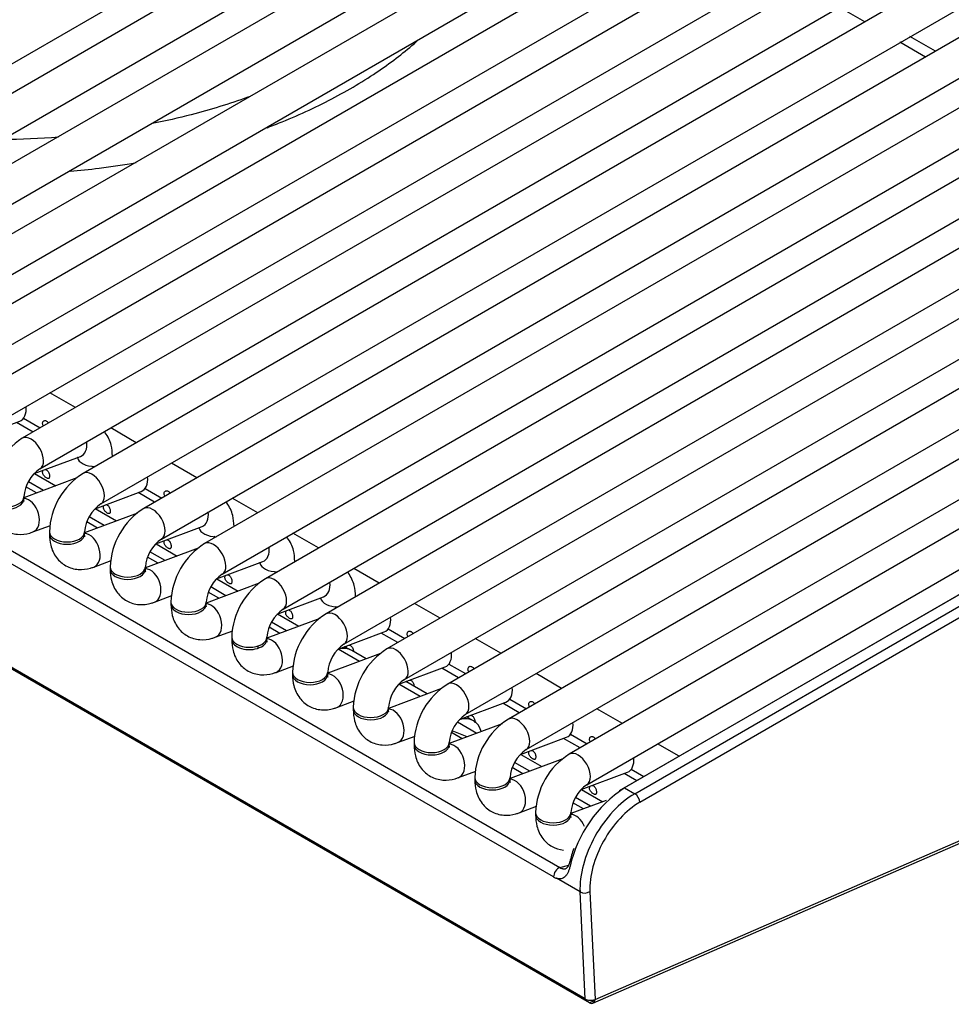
# Model space of a CAD drawing. Header units: millimetres. Extents: x 0 to 287, y 0 to 200.
# Tile 44 of 54: x 219.52 to 226.13, y 91.69 to 98.68. Entities that reach past the tile are written whole.
import ezdxf

# ---------------------------------------------------------------- set-up
doc = ezdxf.new("R2010")
doc.units = ezdxf.units.MM
doc.layers.add('130.191_BW4C_CTM', color=7, linetype='Continuous')
doc.layers.add('Défaut', color=7, linetype='Continuous')

# ---------------------------------------------------------------- blocks, each defined once
blk = doc.blocks.new('SE3')
at = {"layer": '130.191_BW4C_CTM', "color": 7, "linetype": 'Continuous'}
for p, q in [((217.0709, 96.9861), (226.1926, 102.2525)), ((226.4989, 102.22), (217.3772, 96.9536)), ((217.5022, 96.7371), (226.6239, 102.0035)), ((226.9302, 101.971), (217.8086, 96.7046)), ((217.9336, 96.4881), (227.0552, 101.7545)), ((227.3616, 101.7219), (218.2399, 96.4555)), ((218.3649, 96.239), (227.4866, 101.5054)), ((227.7929, 101.4729), (218.6712, 96.2065)), ((218.7962, 95.99), (227.9179, 101.2564)), ((228.2242, 101.2239), (219.1026, 95.9575)), ((223.5276, 91.7313), (207.4763, 100.9986)), ((223.5595, 91.7041), (207.5082, 100.9713)), ((219.2276, 95.741), (228.3492, 101.0074)), ((228.6556, 100.9749), (219.5339, 95.7084)), ((219.6589, 95.4919), (228.7806, 100.7583)), ((229.0869, 100.7258), (219.9652, 95.4594)), ((220.0902, 95.2429), (229.2119, 100.5093)), ((229.5182, 100.4768), (220.3966, 95.2104)), ((220.5216, 94.9939), (229.6432, 100.2603)), ((229.9496, 100.2278), (220.8279, 94.9614)), ((220.9529, 94.7448), (230.0746, 100.0112)), ((230.2408, 99.8978), (221.2592, 94.7123)), ((221.3842, 94.4958), (230.2483, 99.6135)), ((230.2537, 99.4072), (221.6906, 94.4633)), ((221.8156, 94.2468), (230.2613, 99.1229)), ((230.2667, 98.9167), (222.1219, 94.2143)), ((225.5126, 98.6622), (225.3312, 98.7669)), ((222.2469, 93.9978), (230.2742, 98.6323)), ((225.9439, 98.4131), (225.7626, 98.5178)), ((226.0141, 98.4537), (225.8328, 98.5584)), ((230.2796, 98.4261), (222.5532, 93.9652)), ((222.6782, 93.7487), (230.4296, 98.2239)), ((230.3031, 97.9416), (222.9846, 93.7162)), ((223.1096, 93.4997), (230.4281, 97.7251)), ((230.7345, 97.6925), (223.4159, 93.4672)), ((223.5409, 93.2507), (230.8595, 97.476)), ((230.7771, 97.2517), (223.8087, 93.2285)), ((223.7734, 93.2095), (230.7418, 97.2327)), ((223.8806, 93.187), (230.8491, 97.2102)), ((230.8844, 97.149), (223.916, 93.1257)), ((219.9111, 95.9262), (219.7297, 96.0309)), ((217.6666, 95.9443), (223.3493, 92.6634)), ((223.3048, 92.5961), (217.6221, 95.8771)), ((219.5426, 95.8502), (219.6611, 95.7819)), ((219.1872, 95.7066), (219.5153, 95.8292)), ((219.6105, 95.7527), (219.4927, 95.8207)), ((220.3424, 95.6772), (220.1611, 95.7819)), ((219.6186, 95.4576), (219.9466, 95.5802)), ((219.925, 95.5711), (219.924, 95.5717)), ((220.0419, 95.5037), (220.0326, 95.509)), ((220.7737, 95.4281), (220.5924, 95.5328)), ((219.9202, 95.4269), (219.5446, 95.2866)), ((219.6205, 95.4583), (219.7712, 95.3713)), ((219.6355, 95.3205), (219.5599, 95.3642)), ((219.6843, 95.3388), (219.5772, 95.4006)), ((220.4053, 95.3522), (220.5237, 95.2838)), ((219.5446, 95.2777), (219.5446, 95.294)), ((220.0499, 95.2085), (220.378, 95.3311)), ((220.4732, 95.2546), (220.3554, 95.3227)), ((221.2051, 95.1791), (221.0237, 95.2838)), ((220.3516, 95.1779), (219.976, 95.0375)), ((220.1156, 95.0897), (220.0086, 95.1515)), ((220.0518, 95.2092), (220.2026, 95.1222)), ((219.6095, 95.0439), (219.7336, 95.0903)), ((220.0668, 95.0715), (219.9912, 95.1151)), ((220.4813, 94.9595), (220.8093, 95.0821)), ((220.7877, 95.0731), (220.7867, 95.0736)), ((219.726, 95.045), (219.726, 95.0286)), ((219.976, 95.0286), (219.976, 95.045)), ((220.9045, 95.0056), (220.8953, 95.011)), ((221.6364, 94.9301), (221.4551, 95.0348)), ((220.4832, 94.9602), (220.6339, 94.8732)), ((220.7829, 94.9289), (220.4073, 94.7885)), ((220.4981, 94.8225), (220.4225, 94.8661)), ((220.5469, 94.8407), (220.4399, 94.9025)), ((220.0408, 94.7949), (220.1649, 94.8413)), ((220.1573, 94.7959), (220.1573, 94.7796)), ((220.4073, 94.7796), (220.4073, 94.7959)), ((220.9126, 94.7105), (221.2406, 94.8331)), ((221.219, 94.824), (221.218, 94.8246)), ((221.3359, 94.7566), (221.3266, 94.7619)), ((222.0677, 94.681), (221.8864, 94.7857)), ((221.2142, 94.6799), (220.8386, 94.5395)), ((220.9783, 94.5917), (220.8712, 94.6535)), ((220.9145, 94.7112), (221.0652, 94.6242)), ((220.4721, 94.5458), (220.5962, 94.5922)), ((220.9295, 94.5734), (220.8539, 94.6171)), ((221.3439, 94.4614), (221.672, 94.584)), ((220.5886, 94.5469), (220.5886, 94.5306)), ((220.8386, 94.5306), (220.8386, 94.5469)), ((221.6504, 94.575), (221.6494, 94.5756)), ((221.7672, 94.5075), (221.7579, 94.5129)), ((222.4991, 94.432), (222.3177, 94.5367)), ((221.3458, 94.4621), (221.4966, 94.3751)), ((221.6456, 94.4308), (221.2692, 94.2902)), ((221.4096, 94.3426), (221.3026, 94.4044)), ((220.9035, 94.2968), (221.0276, 94.3432)), ((221.3608, 94.3244), (221.2852, 94.368)), ((221.7753, 94.2124), (222.1033, 94.335)), ((222.1986, 94.2585), (222.0807, 94.3266)), ((222.1307, 94.356), (222.2491, 94.2877)), ((222.9304, 94.183), (222.7491, 94.2877)), ((222.0769, 94.1818), (221.7013, 94.0414)), ((221.9265, 94.1256), (221.7768, 94.2119)), ((221.9753, 94.1438), (221.8719, 94.2035)), ((221.3348, 94.0478), (221.4589, 94.0942)), ((222.562, 94.107), (222.6804, 94.0386)), ((223.5838, 91.7012), (229.0729, 94.0922)), ((223.5992, 91.7267), (229.0883, 94.1176)), ((221.4513, 94.0489), (221.4513, 94.0325)), ((221.7013, 94.0325), (221.7013, 94.0489)), ((222.2066, 93.9634), (222.5346, 94.086)), ((222.6299, 94.0095), (222.512, 94.0775)), ((223.3617, 93.934), (223.1804, 94.0386)), ((222.3578, 93.8765), (222.2071, 93.9635)), ((222.4066, 93.8948), (222.2559, 93.9818)), ((222.5083, 93.9328), (222.1326, 93.7924)), ((221.7661, 93.7987), (221.8902, 93.8451)), ((222.6379, 93.7143), (222.966, 93.8369)), ((223.0612, 93.7604), (222.9434, 93.8285)), ((222.9933, 93.858), (223.1117, 93.7896)), ((221.8826, 93.7998), (221.8826, 93.7835)), ((222.1326, 93.7835), (222.1326, 93.7998)), ((223.7931, 93.6849), (223.6117, 93.7896)), ((222.9396, 93.6837), (222.564, 93.5433)), ((222.6227, 93.6966), (222.7607, 93.6169)), ((222.6408, 93.7131), (222.6384, 93.7145)), ((222.7359, 93.7046), (222.6872, 93.7328)), ((222.6548, 93.5773), (222.5792, 93.6209)), ((222.6922, 93.5913), (222.5855, 93.6341)), ((222.7904, 93.6281), (222.7906, 93.628)), ((223.4247, 93.609), (223.5431, 93.5406)), ((222.1975, 93.5497), (222.3216, 93.5961)), ((222.314, 93.5508), (222.314, 93.5345)), ((222.564, 93.5345), (222.564, 93.5508)), ((223.0693, 93.4653), (223.3973, 93.5879)), ((223.4926, 93.5114), (223.3747, 93.5795)), ((224.195, 93.4529), (224.0431, 93.5406)), ((223.0712, 93.466), (223.2219, 93.379)), ((223.3709, 93.4347), (222.9953, 93.2943)), ((223.1349, 93.3465), (223.0279, 93.4083)), ((222.6288, 93.3007), (222.7529, 93.3471)), ((223.0862, 93.3283), (223.0106, 93.3719)), ((223.5006, 93.2163), (223.8286, 93.3389)), ((223.8944, 93.2794), (223.806, 93.3304)), ((223.856, 93.3599), (223.945, 93.3086)), ((222.7453, 93.3018), (222.7453, 93.2854)), ((222.9953, 93.2854), (222.9953, 93.3018)), ((223.5025, 93.217), (223.6532, 93.13)), ((223.8087, 93.2285), (223.8806, 93.187)), ((223.6766, 93.1387), (223.4266, 93.0453)), ((223.5175, 93.0792), (223.4419, 93.1229)), ((223.5663, 93.0975), (223.4592, 93.1593)), ((223.0601, 93.0517), (223.1843, 93.098)), ((223.1766, 93.0527), (223.1766, 93.0364)), ((223.4266, 93.0364), (223.4266, 93.0527)), ((223.3493, 92.6634), (223.4133, 92.681)), ((223.4923, 92.4902), (223.325, 92.5868)), ((223.5276, 91.7313), (223.4923, 92.4902)), ((223.5629, 92.4923), (223.5986, 91.7264)), ((223.5982, 91.721), (223.5595, 91.7041)), ((223.5986, 91.7264), (223.5992, 91.7267))]:
    blk.add_line(p, q, dxfattribs=at)
for centre, radius, start, end in [((219.3729, 103.2133), 5.3831, 270.21177, 274.45364), ((219.8051, 95.2756), 0.5108, 122.06987, 177.93013), ((219.8102, 95.2727), 0.2664, 124.59833, 175.40167), ((220.2365, 95.0265), 0.5108, 122.06987, 177.93013), ((220.2415, 95.0236), 0.2664, 124.59833, 175.40167), ((220.6678, 94.7775), 0.5108, 122.06987, 177.93013), ((220.6728, 94.7746), 0.2664, 124.59833, 175.40167), ((221.0991, 94.5285), 0.5108, 122.06987, 177.93013), ((221.1042, 94.5256), 0.2664, 124.59833, 175.40167), ((221.5305, 94.2794), 0.5108, 122.06987, 177.93013), ((221.5355, 94.2765), 0.2664, 124.59833, 175.40167), ((221.9618, 94.0304), 0.5108, 122.06987, 177.93013), ((221.9668, 94.0275), 0.2664, 124.59833, 175.40167), ((221.7219, 93.9436), 0.3, 60, 71.4709), ((222.3931, 93.7814), 0.5108, 122.06987, 177.93013), ((222.3982, 93.7785), 0.2664, 124.59833, 175.40167), ((222.8245, 93.5323), 0.5108, 122.06987, 177.93013), ((222.8295, 93.5294), 0.2664, 124.59833, 175.40167), ((223.2558, 93.2833), 0.5108, 122.06987, 177.93013), ((223.2608, 93.2804), 0.2664, 124.59833, 175.40167), ((223.6871, 93.0343), 0.5108, 122.06987, 177.93013), ((224.3037, 92.4707), 0.9052, 123.15204, 167.13935), ((223.6922, 93.0314), 0.2664, 124.59833, 175.40167)]:
    blk.add_arc(centre, radius, start, end, dxfattribs=at)
for centre, major_axis, ratio, start_param, end_param in [((219.4715, 95.9463), (-0.0438, 0.1171), 0.668835, 3.141593, 4.357226), ((219.5964, 95.6002), (0.0625, -0.1083), 0.57735, 0.009393, 3.141288), ((219.9029, 95.6972), (-0.0438, 0.1171), 0.668835, 3.141593, 4.357226), ((220.0489, 95.5806), (0.125, 0), 0.57735, 3.260392, 4.721421), ((220.0277, 95.3512), (0.0625, -0.1083), 0.57735, 0.009393, 3.141288), ((220.3342, 95.4482), (-0.0438, 0.1171), 0.668835, 3.141593, 4.357226), ((219.4196, 95.294), (0.125, 0), 0.57735, 3.141719, 6.274637), ((219.5657, 95.161), (-0.0438, 0.1171), 0.668835, 3.141545, 6.010802), ((219.4196, 95.2777), (0.125, 0), 0.57735, 3.141593, 6.283185), ((220.4591, 95.1021), (0.0625, -0.1083), 0.57735, 0.009393, 3.141288), ((220.7655, 95.1992), (-0.0438, 0.1171), 0.668835, 3.141593, 4.357226), ((220.9116, 95.0825), (0.125, 0), 0.57735, 3.272674, 4.721421), ((219.851, 95.045), (0.125, 0), 0.57735, 3.141719, 6.274637), ((219.851, 95.0286), (0.125, 0), 0.57735, 3.141593, 6.283185), ((219.997, 94.912), (-0.0438, 0.1171), 0.668835, 3.141545, 6.010802), ((220.8904, 94.8531), (0.0625, -0.1083), 0.57735, 0.009393, 3.141288), ((221.1969, 94.9502), (-0.0438, 0.1171), 0.668835, 3.141593, 4.357226), ((220.2823, 94.7959), (0.125, 0), 0.57735, 3.141719, 6.274637), ((221.343, 94.8335), (0.125, 0), 0.57735, 3.272674, 4.721421), ((220.2823, 94.7796), (0.125, 0), 0.57735, 3.141593, 6.283185), ((220.4284, 94.6629), (-0.0438, 0.1171), 0.668835, 3.141545, 6.010802), ((221.3217, 94.6041), (0.0625, -0.1083), 0.57735, 0.009393, 3.141288), ((221.6282, 94.7011), (-0.0438, 0.1171), 0.668835, 3.141593, 4.357226), ((220.7136, 94.5469), (0.125, 0), 0.57735, 3.141719, 6.274637), ((220.7136, 94.5306), (0.125, 0), 0.57735, 3.141593, 6.283185), ((220.8597, 94.4139), (-0.0438, 0.1171), 0.668835, 3.141545, 6.010802), ((221.7743, 94.5844), (0.125, 0), 0.57735, 3.272674, 4.721421), ((221.7531, 94.355), (0.0625, -0.1083), 0.57735, 0.009393, 3.141288), ((222.0595, 94.4521), (-0.0438, 0.1171), 0.668835, 3.141593, 4.357226), ((221.145, 94.2816), (0.125, 0), 0.57735, 3.02822, 6.283185), ((221.145, 94.2979), (0.125, 0), 0.57735, 3.141719, 6.274637), ((221.291, 94.1649), (-0.0438, 0.1171), 0.668835, 0.703415, 0.873634), ((221.145, 94.2816), (0.125, 0), 0.57735, 0, 0.1188), ((221.291, 94.1649), (-0.0438, 0.1171), 0.668835, 3.141545, 6.012973), ((222.1844, 94.106), (0.0625, -0.1083), 0.57735, 0.009393, 3.141288), ((221.7219, 93.9436), (-0.15, -0.2598), 0.57735, 3.141593, 3.665191), ((222.4909, 94.2031), (-0.0438, 0.1171), 0.668835, 3.141593, 4.357226), ((221.5763, 94.0489), (0.125, 0), 0.57735, 3.141719, 6.274637), ((221.5763, 94.0325), (0.125, 0), 0.57735, 3.141593, 6.283185), ((221.7224, 93.9158), (-0.0438, 0.1171), 0.668835, 3.141545, 6.010802), ((222.6157, 93.857), (0.0625, -0.1083), 0.57735, 0.009393, 3.141288), ((222.9222, 93.954), (-0.0438, 0.1171), 0.668835, 3.141593, 4.357226), ((222.0076, 93.7998), (0.125, 0), 0.57735, 3.141719, 6.274637), ((222.0076, 93.7835), (0.125, 0), 0.57735, 3.141593, 6.283185), ((222.1537, 93.6668), (-0.0438, 0.1171), 0.668835, 3.141545, 6.010802), ((222.5859, 93.4448), (-0.15, -0.2598), 0.57735, 2.625917, 3.665191), ((223.0471, 93.6079), (0.0625, -0.1083), 0.57735, 0.009393, 3.141288), ((223.3535, 93.705), (-0.0438, 0.1171), 0.668835, 3.141593, 4.357226), ((222.439, 93.5508), (0.125, 0), 0.57735, 3.141719, 6.274637), ((222.439, 93.5345), (0.125, 0), 0.57735, 3.141593, 6.283185), ((222.585, 93.4178), (-0.0438, 0.1171), 0.668835, 3.141545, 6.010802), ((223.4784, 93.3589), (0.0625, -0.1083), 0.57735, 0.009393, 3.141288), ((223.7849, 93.456), (-0.0438, 0.1171), 0.668835, 3.141593, 4.357226), ((222.8703, 93.3018), (0.125, 0), 0.57735, 3.141719, 6.274637), ((222.8703, 93.2854), (0.125, 0), 0.57735, 3.141593, 6.283185), ((223.0164, 93.1687), (-0.0438, 0.1171), 0.668835, 3.141545, 6.010802), ((223.8806, 92.7379), (-0.275, -0.4763), 0.57735, 3.926991, 5.550147), ((223.8806, 93.1462), (0.025, -0.0433), 0.57735, 0.785398, 2.356194), ((223.916, 92.7175), (0.25, 0.433), 0.57735, 0.785398, 2.408554), ((223.3016, 93.0527), (0.125, 0), 0.57735, 3.141719, 6.274637), ((223.3016, 93.0364), (0.125, 0), 0.57735, 3.141593, 6.283185), ((223.4477, 92.9197), (-0.0438, 0.1171), 0.668835, 4.75921, 6.010802), ((223.761, 92.8084), (-0.2626, -0.4256), 0.556861, -1.219631, -1.006271), ((223.3401, 92.6187), (0.025, 0.0433), 0.57735, 0.523599, 2.408554), ((223.3346, 92.7437), (0.0601, -0.0858), 0.460877, -0.783198, -0.591119), ((223.2993, 92.7212), (0.0775, -0.1326), 0.548038, -0.76518, -0.573101), ((223.5276, 92.5127), (0.0499, 0.0023), 0.606775, 3.899404, 5.4702), ((223.5633, 91.7469), (0.0501, -0.0045), 0.503419, 3.968267, 5.539064), ((223.5638, 91.7471), (-0.02, 0.0458), 0.643408, 2.425216, 3.996013)]:
    blk.add_ellipse(centre, major_axis=major_axis, ratio=ratio, start_param=start_param, end_param=end_param, dxfattribs=at)
for points, knots in [([(221.2707, 97.9117), (221.307, 97.9253), (221.4752, 97.9909), (221.7589, 98.1229), (222.0815, 98.319), (222.2646, 98.4629), (222.3445, 98.5344)], [0.3880994, 0.3880994, 0.3880994, 0.3880994, 0.3983984, 0.4363401, 0.4743394, 0.5087341, 0.5087341, 0.5087341, 0.5087341]), ([(221.143, 98.131), (221.1398, 98.1299), (221.0075, 98.0819), (220.7763, 98.0098), (220.5529, 97.9609), (220.4557, 97.9411)], [0.94825762, 0.94825762, 0.94825762, 0.94825762, 0.94888717, 0.97467088, 0.99192838, 0.99192838, 0.99192838, 0.99192838]), ([(219.8728, 97.6026), (219.9417, 97.6088), (220.0997, 97.6258), (220.2554, 97.6489), (220.3424, 97.6639)], [0.26816017, 0.26816017, 0.26816017, 0.26816017, 0.28484755, 0.3065451, 0.3065451, 0.3065451, 0.3065451]), ([(219.6839, 95.7951), (219.6824, 95.7976), (219.6811, 95.8002), (219.6801, 95.8028), (219.6788, 95.8061), (219.678, 95.8095), (219.6778, 95.8128), (219.6776, 95.816), (219.6779, 95.8192), (219.6789, 95.8219), (219.6798, 95.8247), (219.6813, 95.8272), (219.6832, 95.8291), (219.6851, 95.831), (219.6875, 95.8324), (219.6901, 95.8332), (219.6927, 95.834), (219.6955, 95.8342), (219.6983, 95.8337), (219.7009, 95.8333), (219.7035, 95.8323), (219.706, 95.8309)], [0.6472064, 0.6472064, 0.6472064, 0.6472064, 0.6877903, 0.6877903, 0.6877903, 0.7404633, 0.7404633, 0.7404633, 0.7935872, 0.7935872, 0.7935872, 0.8468402, 0.8468402, 0.8468402, 0.8997022, 0.8997022, 0.8997022, 0.9522476, 0.9522476, 0.9522476, 1, 1, 1, 1]), ([(219.706, 95.8309), (219.7088, 95.8293), (219.7114, 95.827), (219.7138, 95.8244), (219.716, 95.8219), (219.718, 95.8189), (219.7197, 95.8158)], [0, 0, 0, 0, 0.0530419, 0.0530419, 0.0530419, 0.1030228, 0.1030228, 0.1030228, 0.1030228]), ([(220.1739, 95.5806), (220.1724, 95.6099), (220.168, 95.666), (220.141, 95.7249), (220.1181, 95.7533), (220.1157, 95.7561)], [0, 0, 0, 0, 0.1668086, 0.3763016, 0.3995558, 0.3995558, 0.3995558, 0.3995558]), ([(219.706, 95.4838), (219.7088, 95.4823), (219.7114, 95.48), (219.7138, 95.4774), (219.7161, 95.4747), (219.7183, 95.4716), (219.72, 95.4682), (219.7218, 95.4648), (219.7233, 95.4611), (219.7244, 95.4574), (219.7255, 95.4537), (219.7263, 95.4499), (219.7267, 95.4464), (219.7272, 95.4428), (219.7273, 95.4394), (219.7271, 95.4364), (219.727, 95.4334), (219.7265, 95.4308), (219.7257, 95.4287), (219.7248, 95.4266), (219.7237, 95.425), (219.7222, 95.424), (219.7207, 95.423), (219.7189, 95.4226), (219.7168, 95.4228), (219.7147, 95.4229), (219.7123, 95.4236), (219.7097, 95.4248), (219.7071, 95.426), (219.7042, 95.4276), (219.7014, 95.4297), (219.6985, 95.4317), (219.6956, 95.4342), (219.6928, 95.4369), (219.6901, 95.4397), (219.6875, 95.4427), (219.6853, 95.4459), (219.6832, 95.4491), (219.6813, 95.4524), (219.6801, 95.4558), (219.6788, 95.4591), (219.678, 95.4625), (219.6778, 95.4658), (219.6776, 95.469), (219.6779, 95.4722), (219.6789, 95.4749), (219.6797, 95.4775), (219.6811, 95.4798), (219.6829, 95.4817)], [0, 0, 0, 0, 0.0530419, 0.0530419, 0.0530419, 0.1061047, 0.1061047, 0.1061047, 0.1588828, 0.1588828, 0.1588828, 0.2114301, 0.2114301, 0.2114301, 0.2643019, 0.2643019, 0.2643019, 0.3175571, 0.3175571, 0.3175571, 0.3706757, 0.3706757, 0.3706757, 0.4233402, 0.4233402, 0.4233402, 0.4759291, 0.4759291, 0.4759291, 0.5289331, 0.5289331, 0.5289331, 0.5822112, 0.5822112, 0.5822112, 0.6352073, 0.6352073, 0.6352073, 0.6877903, 0.6877903, 0.6877903, 0.7404633, 0.7404633, 0.7404633, 0.7935872, 0.7935872, 0.7935872, 0.843316, 0.843316, 0.843316, 0.843316]), ([(219.6961, 95.4869), (219.6968, 95.4869), (219.6976, 95.4868), (219.6983, 95.4867), (219.7009, 95.4862), (219.7035, 95.4853), (219.706, 95.4838)], [0.93862987, 0.93862987, 0.93862987, 0.93862987, 0.95224755, 0.95224755, 0.95224755, 1, 1, 1, 1]), ([(220.5466, 95.297), (220.545, 95.2995), (220.5437, 95.3021), (220.5427, 95.3047), (220.5414, 95.3081), (220.5406, 95.3115), (220.5404, 95.3147), (220.5402, 95.318), (220.5406, 95.3211), (220.5415, 95.3239), (220.5425, 95.3266), (220.544, 95.3291), (220.5459, 95.331), (220.5478, 95.3329), (220.5502, 95.3344), (220.5528, 95.3352), (220.5553, 95.3359), (220.5582, 95.3361), (220.561, 95.3356), (220.5636, 95.3352), (220.5662, 95.3342), (220.5687, 95.3328)], [0.6472064, 0.6472064, 0.6472064, 0.6472064, 0.6877903, 0.6877903, 0.6877903, 0.7404633, 0.7404633, 0.7404633, 0.7935872, 0.7935872, 0.7935872, 0.8468402, 0.8468402, 0.8468402, 0.8997022, 0.8997022, 0.8997022, 0.9522476, 0.9522476, 0.9522476, 1, 1, 1, 1]), ([(220.5687, 95.3328), (220.5714, 95.3312), (220.5741, 95.329), (220.5764, 95.3263), (220.5787, 95.3238), (220.5807, 95.3209), (220.5824, 95.3177)], [0, 0, 0, 0, 0.0530419, 0.0530419, 0.0530419, 0.1030228, 0.1030228, 0.1030228, 0.1030228]), ([(219.2946, 95.2777), (219.2961, 95.2483), (219.3005, 95.1922), (219.3389, 95.109), (219.4103, 95.0466), (219.4977, 95.0211), (219.5678, 95.0296), (219.6011, 95.041), (219.6095, 95.0439)], [0, 0, 0, 0, 0.166809, 0.376302, 0.565439, 0.76221, 0.948997, 1, 1, 1, 1]), ([(219.5469, 95.2589), (219.547, 95.2588), (219.5463, 95.2603), (219.5447, 95.2688), (219.5446, 95.2765), (219.5446, 95.2777)], [0.7480347, 0.7480347, 0.7480347, 0.7480347, 0.830718, 0.9783711, 1, 1, 1, 1]), ([(220.1373, 95.2348), (220.1401, 95.2332), (220.1428, 95.231), (220.1451, 95.2283), (220.1475, 95.2257), (220.1496, 95.2225), (220.1514, 95.2191), (220.1531, 95.2157), (220.1546, 95.212), (220.1557, 95.2083), (220.1568, 95.2046), (220.1576, 95.2009), (220.158, 95.1973), (220.1585, 95.1938), (220.1586, 95.1904), (220.1585, 95.1874), (220.1583, 95.1844), (220.1578, 95.1817), (220.157, 95.1796), (220.1562, 95.1776), (220.155, 95.176), (220.1535, 95.175), (220.1521, 95.174), (220.1502, 95.1736), (220.1481, 95.1737), (220.146, 95.1739), (220.1436, 95.1746), (220.141, 95.1758), (220.1384, 95.1769), (220.1356, 95.1786), (220.1327, 95.1806), (220.1299, 95.1827), (220.1269, 95.1852), (220.1242, 95.1879), (220.1215, 95.1906), (220.1189, 95.1937), (220.1167, 95.1969), (220.1145, 95.2), (220.1127, 95.2034), (220.1114, 95.2067), (220.1101, 95.2101), (220.1093, 95.2135), (220.1091, 95.2167), (220.1089, 95.22), (220.1093, 95.2231), (220.1102, 95.2259), (220.1111, 95.2285), (220.1124, 95.2308), (220.1142, 95.2327)], [0, 0, 0, 0, 0.0530419, 0.0530419, 0.0530419, 0.1061047, 0.1061047, 0.1061047, 0.1588828, 0.1588828, 0.1588828, 0.2114301, 0.2114301, 0.2114301, 0.2643019, 0.2643019, 0.2643019, 0.3175571, 0.3175571, 0.3175571, 0.3706757, 0.3706757, 0.3706757, 0.4233402, 0.4233402, 0.4233402, 0.4759291, 0.4759291, 0.4759291, 0.5289331, 0.5289331, 0.5289331, 0.5822112, 0.5822112, 0.5822112, 0.6352073, 0.6352073, 0.6352073, 0.6877903, 0.6877903, 0.6877903, 0.7404633, 0.7404633, 0.7404633, 0.7935872, 0.7935872, 0.7935872, 0.843316, 0.843316, 0.843316, 0.843316]), ([(220.1275, 95.2379), (220.1282, 95.2378), (220.1289, 95.2378), (220.1296, 95.2376), (220.1322, 95.2372), (220.1348, 95.2362), (220.1373, 95.2348)], [0.93862987, 0.93862987, 0.93862987, 0.93862987, 0.95224755, 0.95224755, 0.95224755, 1, 1, 1, 1]), ([(221.0366, 95.0825), (221.0351, 95.1119), (221.0307, 95.168), (221.0036, 95.2268), (220.9808, 95.2553), (220.9784, 95.2581)], [0, 0, 0, 0, 0.1668086, 0.3763016, 0.3995558, 0.3995558, 0.3995558, 0.3995558]), ([(219.726, 95.0286), (219.7275, 94.9993), (219.7319, 94.9432), (219.7702, 94.8599), (219.8416, 94.7976), (219.9291, 94.7721), (219.9992, 94.7806), (220.0325, 94.7919), (220.0408, 94.7949)], [0, 0, 0, 0, 0.166809, 0.376302, 0.565439, 0.76221, 0.948997, 1, 1, 1, 1]), ([(219.9783, 95.0099), (219.9783, 95.0098), (219.9776, 95.0112), (219.976, 95.0198), (219.976, 95.0275), (219.976, 95.0286)], [0.7480347, 0.7480347, 0.7480347, 0.7480347, 0.830718, 0.9783711, 1, 1, 1, 1]), ([(221.468, 94.8335), (221.4664, 94.8628), (221.462, 94.9189), (221.435, 94.9778), (221.4121, 95.0063), (221.4097, 95.009)], [0, 0, 0, 0, 0.1668086, 0.3763016, 0.3995558, 0.3995558, 0.3995558, 0.3995558]), ([(220.5687, 94.9858), (220.5714, 94.9842), (220.5741, 94.982), (220.5764, 94.9793), (220.5788, 94.9767), (220.5809, 94.9735), (220.5827, 94.9701), (220.5845, 94.9667), (220.5859, 94.963), (220.587, 94.9593), (220.5881, 94.9556), (220.5889, 94.9518), (220.5894, 94.9483), (220.5898, 94.9448), (220.59, 94.9413), (220.5898, 94.9384), (220.5896, 94.9354), (220.5891, 94.9327), (220.5883, 94.9306), (220.5875, 94.9285), (220.5864, 94.9269), (220.5849, 94.9259), (220.5834, 94.925), (220.5816, 94.9246), (220.5795, 94.9247), (220.5774, 94.9249), (220.5749, 94.9256), (220.5724, 94.9267), (220.5697, 94.9279), (220.5669, 94.9296), (220.5641, 94.9316), (220.5612, 94.9337), (220.5582, 94.9361), (220.5555, 94.9389), (220.5528, 94.9416), (220.5502, 94.9447), (220.548, 94.9478), (220.5458, 94.951), (220.544, 94.9544), (220.5427, 94.9577), (220.5414, 94.9611), (220.5406, 94.9645), (220.5404, 94.9677), (220.5402, 94.9709), (220.5406, 94.9741), (220.5415, 94.9769), (220.5424, 94.9794), (220.5438, 94.9818), (220.5455, 94.9836)], [0, 0, 0, 0, 0.0530419, 0.0530419, 0.0530419, 0.1061047, 0.1061047, 0.1061047, 0.1588828, 0.1588828, 0.1588828, 0.2114301, 0.2114301, 0.2114301, 0.2643019, 0.2643019, 0.2643019, 0.3175571, 0.3175571, 0.3175571, 0.3706757, 0.3706757, 0.3706757, 0.4233402, 0.4233402, 0.4233402, 0.4759291, 0.4759291, 0.4759291, 0.5289331, 0.5289331, 0.5289331, 0.5822112, 0.5822112, 0.5822112, 0.6352073, 0.6352073, 0.6352073, 0.6877903, 0.6877903, 0.6877903, 0.7404633, 0.7404633, 0.7404633, 0.7935872, 0.7935872, 0.7935872, 0.843316, 0.843316, 0.843316, 0.843316]), ([(220.5588, 94.9889), (220.5595, 94.9888), (220.5602, 94.9887), (220.561, 94.9886), (220.5636, 94.9882), (220.5662, 94.9872), (220.5687, 94.9858)], [0.93862987, 0.93862987, 0.93862987, 0.93862987, 0.95224755, 0.95224755, 0.95224755, 1, 1, 1, 1]), ([(220.1573, 94.7796), (220.1588, 94.7503), (220.1632, 94.6942), (220.2015, 94.6109), (220.2729, 94.5486), (220.3604, 94.5231), (220.4305, 94.5316), (220.4638, 94.5429), (220.4721, 94.5458)], [0, 0, 0, 0, 0.166809, 0.376302, 0.565439, 0.76221, 0.948997, 1, 1, 1, 1]), ([(220.4096, 94.7608), (220.4096, 94.7608), (220.409, 94.7622), (220.4074, 94.7707), (220.4073, 94.7785), (220.4073, 94.7796)], [0.7480347, 0.7480347, 0.7480347, 0.7480347, 0.830718, 0.9783711, 1, 1, 1, 1]), ([(221, 94.7367), (221.0028, 94.7352), (221.0054, 94.7329), (221.0078, 94.7303), (221.0101, 94.7276), (221.0123, 94.7245), (221.014, 94.7211), (221.0158, 94.7177), (221.0173, 94.714), (221.0184, 94.7103), (221.0195, 94.7066), (221.0203, 94.7028), (221.0207, 94.6993), (221.0212, 94.6957), (221.0213, 94.6923), (221.0211, 94.6893), (221.021, 94.6863), (221.0205, 94.6837), (221.0197, 94.6816), (221.0189, 94.6795), (221.0177, 94.6779), (221.0162, 94.6769), (221.0147, 94.6759), (221.0129, 94.6755), (221.0108, 94.6757), (221.0087, 94.6758), (221.0063, 94.6765), (221.0037, 94.6777), (221.0011, 94.6789), (220.9982, 94.6805), (220.9954, 94.6826), (220.9925, 94.6846), (220.9896, 94.6871), (220.9868, 94.6899), (220.9841, 94.6926), (220.9815, 94.6956), (220.9793, 94.6988), (220.9772, 94.702), (220.9754, 94.7053), (220.9741, 94.7087), (220.9728, 94.712), (220.972, 94.7154), (220.9718, 94.7187), (220.9716, 94.7219), (220.9719, 94.7251), (220.9729, 94.7278), (220.9737, 94.7304), (220.9751, 94.7327), (220.9769, 94.7346)], [0, 0, 0, 0, 0.0530419, 0.0530419, 0.0530419, 0.1061047, 0.1061047, 0.1061047, 0.1588828, 0.1588828, 0.1588828, 0.2114301, 0.2114301, 0.2114301, 0.2643019, 0.2643019, 0.2643019, 0.3175571, 0.3175571, 0.3175571, 0.3706757, 0.3706757, 0.3706757, 0.4233402, 0.4233402, 0.4233402, 0.4759291, 0.4759291, 0.4759291, 0.5289331, 0.5289331, 0.5289331, 0.5822112, 0.5822112, 0.5822112, 0.6352073, 0.6352073, 0.6352073, 0.6877903, 0.6877903, 0.6877903, 0.7404633, 0.7404633, 0.7404633, 0.7935872, 0.7935872, 0.7935872, 0.843316, 0.843316, 0.843316, 0.843316]), ([(220.9901, 94.7398), (220.9909, 94.7398), (220.9916, 94.7397), (220.9923, 94.7396), (220.9949, 94.7392), (220.9975, 94.7382), (221, 94.7367)], [0.93862987, 0.93862987, 0.93862987, 0.93862987, 0.95224755, 0.95224755, 0.95224755, 1, 1, 1, 1]), ([(221.8993, 94.5844), (221.8978, 94.6138), (221.8934, 94.6699), (221.8663, 94.7287), (221.8434, 94.7572), (221.8411, 94.76)], [0, 0, 0, 0, 0.1668086, 0.3763016, 0.3995558, 0.3995558, 0.3995558, 0.3995558]), ([(220.5886, 94.5306), (220.5901, 94.5012), (220.5945, 94.4451), (220.6329, 94.3619), (220.7043, 94.2995), (220.7917, 94.2741), (220.8618, 94.2825), (220.8951, 94.2939), (220.9035, 94.2968)], [0, 0, 0, 0, 0.166809, 0.376302, 0.565439, 0.76221, 0.948997, 1, 1, 1, 1]), ([(220.8409, 94.5118), (220.841, 94.5117), (220.8403, 94.5132), (220.8387, 94.5217), (220.8386, 94.5294), (220.8386, 94.5306)], [0.7480347, 0.7480347, 0.7480347, 0.7480347, 0.830718, 0.9783711, 1, 1, 1, 1]), ([(221.4313, 94.4877), (221.4341, 94.4861), (221.4368, 94.4839), (221.4391, 94.4813), (221.4415, 94.4786), (221.4436, 94.4754), (221.4454, 94.472), (221.4471, 94.4686), (221.4486, 94.4649), (221.4497, 94.4612), (221.4508, 94.4576), (221.4516, 94.4538), (221.452, 94.4502), (221.4525, 94.4467), (221.4527, 94.4433), (221.4525, 94.4403), (221.4523, 94.4373), (221.4518, 94.4346), (221.451, 94.4325), (221.4502, 94.4305), (221.449, 94.4289), (221.4475, 94.4279), (221.4461, 94.4269), (221.4442, 94.4265), (221.4421, 94.4266), (221.44, 94.4268), (221.4376, 94.4275), (221.435, 94.4287), (221.4324, 94.4298), (221.4296, 94.4315), (221.4267, 94.4336), (221.4239, 94.4356), (221.4209, 94.4381), (221.4182, 94.4408), (221.4155, 94.4435), (221.4129, 94.4466), (221.4107, 94.4498), (221.4085, 94.4529), (221.4067, 94.4563), (221.4054, 94.4597), (221.4041, 94.463), (221.4033, 94.4664), (221.4031, 94.4696), (221.4029, 94.4729), (221.4033, 94.476), (221.4042, 94.4788), (221.4051, 94.4814), (221.4065, 94.4837), (221.4082, 94.4856)], [0, 0, 0, 0, 0.0530419, 0.0530419, 0.0530419, 0.1061047, 0.1061047, 0.1061047, 0.1588828, 0.1588828, 0.1588828, 0.2114301, 0.2114301, 0.2114301, 0.2643019, 0.2643019, 0.2643019, 0.3175571, 0.3175571, 0.3175571, 0.3706757, 0.3706757, 0.3706757, 0.4233402, 0.4233402, 0.4233402, 0.4759291, 0.4759291, 0.4759291, 0.5289331, 0.5289331, 0.5289331, 0.5822112, 0.5822112, 0.5822112, 0.6352073, 0.6352073, 0.6352073, 0.6877903, 0.6877903, 0.6877903, 0.7404633, 0.7404633, 0.7404633, 0.7935872, 0.7935872, 0.7935872, 0.843316, 0.843316, 0.843316, 0.843316]), ([(221.4215, 94.4908), (221.4222, 94.4908), (221.4229, 94.4907), (221.4237, 94.4905), (221.4262, 94.4901), (221.4289, 94.4892), (221.4313, 94.4877)], [0.93862987, 0.93862987, 0.93862987, 0.93862987, 0.95224755, 0.95224755, 0.95224755, 1, 1, 1, 1]), ([(222.2719, 94.3009), (222.2704, 94.3034), (222.2691, 94.306), (222.2681, 94.3086), (222.2668, 94.3119), (222.266, 94.3154), (222.2658, 94.3186), (222.2656, 94.3218), (222.266, 94.325), (222.2669, 94.3277), (222.2678, 94.3305), (222.2693, 94.333), (222.2712, 94.3349), (222.2731, 94.3368), (222.2755, 94.3382), (222.2781, 94.339), (222.2807, 94.3398), (222.2835, 94.34), (222.2863, 94.3395), (222.2889, 94.3391), (222.2915, 94.3381), (222.294, 94.3367)], [0.6472064, 0.6472064, 0.6472064, 0.6472064, 0.6877903, 0.6877903, 0.6877903, 0.7404633, 0.7404633, 0.7404633, 0.7935872, 0.7935872, 0.7935872, 0.8468402, 0.8468402, 0.8468402, 0.8997022, 0.8997022, 0.8997022, 0.9522476, 0.9522476, 0.9522476, 1, 1, 1, 1]), ([(222.294, 94.3367), (222.2968, 94.3351), (222.2994, 94.3329), (222.3018, 94.3302), (222.304, 94.3277), (222.306, 94.3247), (222.3077, 94.3216)], [0, 0, 0, 0, 0.0530419, 0.0530419, 0.0530419, 0.1030228, 0.1030228, 0.1030228, 0.1030228]), ([(221.02, 94.2816), (221.0215, 94.2522), (221.0259, 94.1961), (221.0642, 94.1128), (221.1356, 94.0505), (221.2231, 94.025), (221.2932, 94.0335), (221.3265, 94.0448), (221.3348, 94.0478)], [0, 0, 0, 0, 0.166809, 0.376302, 0.565439, 0.76221, 0.948997, 1, 1, 1, 1]), ([(221.2723, 94.2628), (221.2723, 94.2627), (221.2716, 94.2641), (221.27, 94.2727), (221.27, 94.2804), (221.27, 94.2816)], [0.7480347, 0.7480347, 0.7480347, 0.7480347, 0.830718, 0.9783711, 1, 1, 1, 1]), ([(221.8354, 94.2148), (221.8349, 94.2168), (221.8346, 94.2187), (221.8344, 94.2206), (221.8342, 94.2239), (221.8346, 94.227), (221.8355, 94.2298), (221.8364, 94.2324), (221.8378, 94.2347), (221.8395, 94.2365)], [0.7095532, 0.7095532, 0.7095532, 0.7095532, 0.7404633, 0.7404633, 0.7404633, 0.7935872, 0.7935872, 0.7935872, 0.843316, 0.843316, 0.843316, 0.843316]), ([(221.8528, 94.2418), (221.8535, 94.2417), (221.8543, 94.2416), (221.855, 94.2415), (221.8576, 94.2411), (221.8602, 94.2401), (221.8627, 94.2387)], [0.93862987, 0.93862987, 0.93862987, 0.93862987, 0.95224755, 0.95224755, 0.95224755, 1, 1, 1, 1]), ([(221.8627, 94.2387), (221.8654, 94.2371), (221.8681, 94.2349), (221.8705, 94.2322), (221.8728, 94.2296), (221.8749, 94.2264), (221.8767, 94.223), (221.8785, 94.2196), (221.8799, 94.2159), (221.881, 94.2122), (221.8821, 94.2085), (221.8829, 94.2047), (221.8834, 94.2012), (221.8836, 94.1996), (221.8837, 94.198), (221.8838, 94.1965)], [0, 0, 0, 0, 0.0530419, 0.0530419, 0.0530419, 0.1061047, 0.1061047, 0.1061047, 0.1588828, 0.1588828, 0.1588828, 0.2114301, 0.2114301, 0.2114301, 0.235271, 0.235271, 0.235271, 0.235271]), ([(221.4513, 94.0325), (221.4528, 94.0032), (221.4572, 93.9471), (221.4955, 93.8638), (221.567, 93.8015), (221.6544, 93.776), (221.7245, 93.7845), (221.7578, 93.7958), (221.7661, 93.7987)], [0, 0, 0, 0, 0.166809, 0.376302, 0.565439, 0.76221, 0.948997, 1, 1, 1, 1]), ([(221.7036, 94.0137), (221.7036, 94.0137), (221.703, 94.0151), (221.7014, 94.0236), (221.7013, 94.0314), (221.7013, 94.0325)], [0.7480347, 0.7480347, 0.7480347, 0.7480347, 0.830718, 0.9783711, 1, 1, 1, 1]), ([(222.7033, 94.0519), (222.7017, 94.0544), (222.7004, 94.057), (222.6994, 94.0596), (222.6981, 94.0629), (222.6973, 94.0663), (222.6971, 94.0696), (222.6969, 94.0728), (222.6973, 94.0759), (222.6982, 94.0787), (222.6991, 94.0815), (222.7007, 94.084), (222.7026, 94.0859), (222.7045, 94.0878), (222.7069, 94.0892), (222.7094, 94.09), (222.712, 94.0908), (222.7148, 94.0909), (222.7177, 94.0905), (222.7202, 94.09), (222.7229, 94.0891), (222.7253, 94.0876)], [0.6472064, 0.6472064, 0.6472064, 0.6472064, 0.6877903, 0.6877903, 0.6877903, 0.7404633, 0.7404633, 0.7404633, 0.7935872, 0.7935872, 0.7935872, 0.8468402, 0.8468402, 0.8468402, 0.8997022, 0.8997022, 0.8997022, 0.9522476, 0.9522476, 0.9522476, 1, 1, 1, 1]), ([(222.7253, 94.0876), (222.7281, 94.086), (222.7308, 94.0838), (222.7331, 94.0812), (222.7353, 94.0787), (222.7374, 94.0757), (222.7391, 94.0725)], [0, 0, 0, 0, 0.0530419, 0.0530419, 0.0530419, 0.1030228, 0.1030228, 0.1030228, 0.1030228]), ([(222.2659, 93.9759), (222.266, 93.9776), (222.2664, 93.9792), (222.2669, 93.9807), (222.2677, 93.9833), (222.2691, 93.9856), (222.2709, 93.9875)], [0.7648196, 0.7648196, 0.7648196, 0.7648196, 0.79358722, 0.79358722, 0.79358722, 0.84331604, 0.84331604, 0.84331604, 0.84331604]), ([(222.2841, 93.9927), (222.2849, 93.9927), (222.2856, 93.9926), (222.2863, 93.9925), (222.2889, 93.9921), (222.2915, 93.9911), (222.294, 93.9897)], [0.93862987, 0.93862987, 0.93862987, 0.93862987, 0.95224755, 0.95224755, 0.95224755, 1, 1, 1, 1]), ([(222.294, 93.9897), (222.2968, 93.9881), (222.2994, 93.9858), (222.3018, 93.9832), (222.3042, 93.9805), (222.3063, 93.9774), (222.3081, 93.974), (222.3098, 93.9706), (222.3113, 93.9669), (222.3124, 93.9632), (222.3135, 93.9595), (222.3143, 93.9557), (222.3147, 93.9522), (222.3149, 93.9506), (222.3151, 93.949), (222.3151, 93.9475)], [0, 0, 0, 0, 0.0530419, 0.0530419, 0.0530419, 0.1061047, 0.1061047, 0.1061047, 0.1588828, 0.1588828, 0.1588828, 0.2114301, 0.2114301, 0.2114301, 0.235271, 0.235271, 0.235271, 0.235271]), ([(223.1346, 93.8029), (223.133, 93.8054), (223.1317, 93.808), (223.1307, 93.8105), (223.1294, 93.8139), (223.1287, 93.8173), (223.1285, 93.8205), (223.1282, 93.8238), (223.1286, 93.8269), (223.1296, 93.8297), (223.1305, 93.8325), (223.132, 93.8349), (223.1339, 93.8368), (223.1358, 93.8388), (223.1382, 93.8402), (223.1408, 93.841), (223.1433, 93.8417), (223.1462, 93.8419), (223.149, 93.8414), (223.1516, 93.841), (223.1542, 93.84), (223.1567, 93.8386)], [0.6472064, 0.6472064, 0.6472064, 0.6472064, 0.6877903, 0.6877903, 0.6877903, 0.7404633, 0.7404633, 0.7404633, 0.7935872, 0.7935872, 0.7935872, 0.8468402, 0.8468402, 0.8468402, 0.8997022, 0.8997022, 0.8997022, 0.9522476, 0.9522476, 0.9522476, 1, 1, 1, 1]), ([(223.1567, 93.8386), (223.1594, 93.837), (223.1621, 93.8348), (223.1645, 93.8321), (223.1667, 93.8296), (223.1687, 93.8267), (223.1704, 93.8235)], [0, 0, 0, 0, 0.0530419, 0.0530419, 0.0530419, 0.1030228, 0.1030228, 0.1030228, 0.1030228]), ([(221.8826, 93.7835), (221.8841, 93.7541), (221.8885, 93.698), (221.9269, 93.6148), (221.9983, 93.5524), (222.0857, 93.527), (222.1558, 93.5354), (222.1891, 93.5468), (222.1975, 93.5497)], [0, 0, 0, 0, 0.166809, 0.376302, 0.565439, 0.76221, 0.948997, 1, 1, 1, 1]), ([(222.135, 93.7647), (222.135, 93.7647), (222.1343, 93.7661), (222.1327, 93.7746), (222.1326, 93.7823), (222.1326, 93.7835)], [0.7480347, 0.7480347, 0.7480347, 0.7480347, 0.830718, 0.9783711, 1, 1, 1, 1]), ([(222.7155, 93.7437), (222.7162, 93.7437), (222.7169, 93.7436), (222.7177, 93.7435), (222.7202, 93.743), (222.7229, 93.7421), (222.7253, 93.7406)], [0.93862987, 0.93862987, 0.93862987, 0.93862987, 0.95224755, 0.95224755, 0.95224755, 1, 1, 1, 1]), ([(222.6972, 93.7269), (222.6974, 93.7286), (222.6977, 93.7302), (222.6982, 93.7317), (222.6991, 93.7343), (222.7005, 93.7366), (222.7022, 93.7385)], [0.7648196, 0.7648196, 0.7648196, 0.7648196, 0.79358722, 0.79358722, 0.79358722, 0.84331604, 0.84331604, 0.84331604, 0.84331604]), ([(222.7253, 93.7406), (222.7281, 93.739), (222.7308, 93.7368), (222.7331, 93.7342), (222.7355, 93.7315), (222.7376, 93.7283), (222.7394, 93.7249), (222.7412, 93.7215), (222.7426, 93.7178), (222.7437, 93.7141), (222.7448, 93.7105), (222.7456, 93.7067), (222.7461, 93.7032), (222.7465, 93.6996), (222.7467, 93.6962), (222.7465, 93.6932), (222.7464, 93.6922), (222.7463, 93.6912), (222.7462, 93.6903)], [0, 0, 0, 0, 0.0530419, 0.0530419, 0.0530419, 0.1061047, 0.1061047, 0.1061047, 0.1588828, 0.1588828, 0.1588828, 0.2114301, 0.2114301, 0.2114301, 0.2643019, 0.2643019, 0.2643019, 0.2822446, 0.2822446, 0.2822446, 0.2822446]), ([(222.314, 93.5345), (222.3155, 93.5051), (222.3199, 93.449), (222.3582, 93.3657), (222.4296, 93.3034), (222.5171, 93.2779), (222.5872, 93.2864), (222.6205, 93.2977), (222.6288, 93.3007)], [0, 0, 0, 0, 0.166809, 0.376302, 0.565439, 0.76221, 0.948997, 1, 1, 1, 1]), ([(222.5663, 93.5157), (222.5663, 93.5156), (222.5657, 93.517), (222.564, 93.5256), (222.564, 93.5333), (222.564, 93.5345)], [0.7480347, 0.7480347, 0.7480347, 0.7480347, 0.830718, 0.9783711, 1, 1, 1, 1]), ([(223.5659, 93.5538), (223.5644, 93.5563), (223.5631, 93.5589), (223.5621, 93.5615), (223.5608, 93.5649), (223.56, 93.5683), (223.5598, 93.5715), (223.5596, 93.5747), (223.56, 93.5779), (223.5609, 93.5806), (223.5618, 93.5834), (223.5633, 93.5859), (223.5652, 93.5878), (223.5672, 93.5897), (223.5695, 93.5911), (223.5721, 93.5919), (223.5747, 93.5927), (223.5775, 93.5929), (223.5803, 93.5924), (223.5829, 93.592), (223.5855, 93.591), (223.588, 93.5896)], [0.6472064, 0.6472064, 0.6472064, 0.6472064, 0.6877903, 0.6877903, 0.6877903, 0.7404633, 0.7404633, 0.7404633, 0.7935872, 0.7935872, 0.7935872, 0.8468402, 0.8468402, 0.8468402, 0.8997022, 0.8997022, 0.8997022, 0.9522476, 0.9522476, 0.9522476, 1, 1, 1, 1]), ([(223.588, 93.5896), (223.5908, 93.588), (223.5934, 93.5858), (223.5958, 93.5831), (223.598, 93.5806), (223.6, 93.5776), (223.6017, 93.5745)], [0, 0, 0, 0, 0.0530419, 0.0530419, 0.0530419, 0.1030228, 0.1030228, 0.1030228, 0.1030228]), ([(223.1567, 93.4916), (223.1594, 93.49), (223.1621, 93.4878), (223.1645, 93.4851), (223.1668, 93.4825), (223.169, 93.4793), (223.1707, 93.4759), (223.1725, 93.4725), (223.1739, 93.4688), (223.1751, 93.4651), (223.1762, 93.4614), (223.1769, 93.4577), (223.1774, 93.4541), (223.1778, 93.4506), (223.178, 93.4472), (223.1778, 93.4442), (223.1777, 93.4412), (223.1772, 93.4385), (223.1763, 93.4364), (223.1755, 93.4343), (223.1744, 93.4327), (223.1729, 93.4318), (223.1714, 93.4308), (223.1696, 93.4304), (223.1675, 93.4305), (223.1654, 93.4307), (223.163, 93.4314), (223.1604, 93.4325), (223.1578, 93.4337), (223.1549, 93.4354), (223.1521, 93.4374), (223.1492, 93.4395), (223.1463, 93.442), (223.1435, 93.4447), (223.1408, 93.4474), (223.1382, 93.4505), (223.136, 93.4537), (223.1339, 93.4568), (223.132, 93.4602), (223.1307, 93.4635), (223.1294, 93.4669), (223.1287, 93.4703), (223.1285, 93.4735), (223.1282, 93.4768), (223.1286, 93.4799), (223.1296, 93.4827), (223.1304, 93.4853), (223.1318, 93.4876), (223.1335, 93.4894)], [0, 0, 0, 0, 0.0530419, 0.0530419, 0.0530419, 0.1061047, 0.1061047, 0.1061047, 0.1588828, 0.1588828, 0.1588828, 0.2114301, 0.2114301, 0.2114301, 0.2643019, 0.2643019, 0.2643019, 0.3175571, 0.3175571, 0.3175571, 0.3706757, 0.3706757, 0.3706757, 0.4233402, 0.4233402, 0.4233402, 0.4759291, 0.4759291, 0.4759291, 0.5289331, 0.5289331, 0.5289331, 0.5822112, 0.5822112, 0.5822112, 0.6352073, 0.6352073, 0.6352073, 0.6877903, 0.6877903, 0.6877903, 0.7404633, 0.7404633, 0.7404633, 0.7935872, 0.7935872, 0.7935872, 0.843316, 0.843316, 0.843316, 0.843316]), ([(223.1468, 93.4947), (223.1475, 93.4946), (223.1483, 93.4945), (223.149, 93.4944), (223.1516, 93.494), (223.1542, 93.493), (223.1567, 93.4916)], [0.93862987, 0.93862987, 0.93862987, 0.93862987, 0.95224755, 0.95224755, 0.95224755, 1, 1, 1, 1]), ([(222.7453, 93.2854), (222.7468, 93.2561), (222.7512, 93.2), (222.7895, 93.1167), (222.861, 93.0544), (222.9484, 93.0289), (223.0185, 93.0374), (223.0518, 93.0487), (223.0601, 93.0517)], [0, 0, 0, 0, 0.166809, 0.376302, 0.565439, 0.76221, 0.948997, 1, 1, 1, 1]), ([(222.9976, 93.2667), (222.9976, 93.2666), (222.997, 93.268), (222.9954, 93.2765), (222.9953, 93.2843), (222.9953, 93.2854)], [0.7480347, 0.7480347, 0.7480347, 0.7480347, 0.830718, 0.9783711, 1, 1, 1, 1]), ([(223.588, 93.2426), (223.5908, 93.241), (223.5934, 93.2388), (223.5958, 93.2361), (223.5982, 93.2334), (223.6003, 93.2303), (223.6021, 93.2269), (223.6038, 93.2235), (223.6053, 93.2198), (223.6064, 93.2161), (223.6075, 93.2124), (223.6083, 93.2086), (223.6087, 93.2051), (223.6092, 93.2015), (223.6093, 93.1981), (223.6092, 93.1951), (223.609, 93.1921), (223.6085, 93.1895), (223.6077, 93.1874), (223.6069, 93.1853), (223.6057, 93.1837), (223.6042, 93.1827), (223.6027, 93.1818), (223.6009, 93.1813), (223.5988, 93.1815), (223.5967, 93.1816), (223.5943, 93.1823), (223.5917, 93.1835), (223.5891, 93.1847), (223.5862, 93.1864), (223.5834, 93.1884), (223.5805, 93.1904), (223.5776, 93.1929), (223.5749, 93.1957), (223.5721, 93.1984), (223.5695, 93.2014), (223.5674, 93.2046), (223.5652, 93.2078), (223.5634, 93.2112), (223.5621, 93.2145), (223.5608, 93.2178), (223.56, 93.2213), (223.5598, 93.2245), (223.5596, 93.2277), (223.56, 93.2309), (223.5609, 93.2336), (223.5618, 93.2362), (223.5631, 93.2386), (223.5649, 93.2404)], [0, 0, 0, 0, 0.0530419, 0.0530419, 0.0530419, 0.1061047, 0.1061047, 0.1061047, 0.1588828, 0.1588828, 0.1588828, 0.2114301, 0.2114301, 0.2114301, 0.2643019, 0.2643019, 0.2643019, 0.3175571, 0.3175571, 0.3175571, 0.3706757, 0.3706757, 0.3706757, 0.4233402, 0.4233402, 0.4233402, 0.4759291, 0.4759291, 0.4759291, 0.5289331, 0.5289331, 0.5289331, 0.5822112, 0.5822112, 0.5822112, 0.6352073, 0.6352073, 0.6352073, 0.6877903, 0.6877903, 0.6877903, 0.7404633, 0.7404633, 0.7404633, 0.7935872, 0.7935872, 0.7935872, 0.843316, 0.843316, 0.843316, 0.843316]), ([(223.5781, 93.2456), (223.5789, 93.2456), (223.5796, 93.2455), (223.5803, 93.2454), (223.5829, 93.245), (223.5855, 93.244), (223.588, 93.2426)], [0.93862987, 0.93862987, 0.93862987, 0.93862987, 0.95224755, 0.95224755, 0.95224755, 1, 1, 1, 1]), ([(223.1766, 93.0364), (223.1782, 93.007), (223.1826, 92.9509), (223.2209, 92.8677), (223.2903, 92.8071), (223.3461, 92.7897), (223.3743, 92.7866)], [0, 0, 0, 0, 0.1668086, 0.3763016, 0.565439, 0.7454561, 0.7454561, 0.7454561, 0.7454561]), ([(223.429, 93.0176), (223.429, 93.0176), (223.4283, 93.019), (223.4267, 93.0275), (223.4266, 93.0352), (223.4266, 93.0364)], [0.7480347, 0.7480347, 0.7480347, 0.7480347, 0.830718, 0.9783711, 1, 1, 1, 1]), ([(223.3625, 92.657), (223.364, 92.6565), (223.3675, 92.6552), (223.373, 92.654), (223.3791, 92.6533), (223.3858, 92.6539), (223.3929, 92.6562), (223.4003, 92.661), (223.4073, 92.6689), (223.4131, 92.6798), (223.4174, 92.6915), (223.4194, 92.7002), (223.4203, 92.7042)], [0, 0, 0, 0, 0.053394, 0.118712, 0.196018, 0.285347, 0.386719, 0.500146, 0.645909, 0.777612, 0.895519, 1, 1, 1, 1]), ([(223.4213, 92.6721), (223.4203, 92.6681), (223.4185, 92.6602), (223.4153, 92.6491), (223.4117, 92.6388), (223.4076, 92.6293), (223.4031, 92.6205), (223.3981, 92.6126), (223.3927, 92.6055), (223.3854, 92.5977), (223.3763, 92.5904), (223.3648, 92.5848), (223.3524, 92.5824), (223.3392, 92.5828), (223.3298, 92.5854), (223.325, 92.5868)], [0, 0, 0, 0, 0.064328, 0.127426, 0.189639, 0.251328, 0.312864, 0.374619, 0.436962, 0.500252, 0.60595, 0.706712, 0.804523, 0.901546, 1, 1, 1, 1])]:
    blk.add_open_spline(points, degree=3, knots=knots, dxfattribs=at)
blk.add_open_spline([(221.262, 94.2733), (221.2659, 94.2705), (221.2691, 94.2674), (221.2708, 94.2652)], degree=3, dxfattribs=at)

msp = doc.modelspace()

# ---------------------------------------------------------------- block references
at = {"layer": 'Défaut'}
msp.add_blockref('SE3', (0, 0), dxfattribs=at)

doc.saveas('drawing.dxf')
